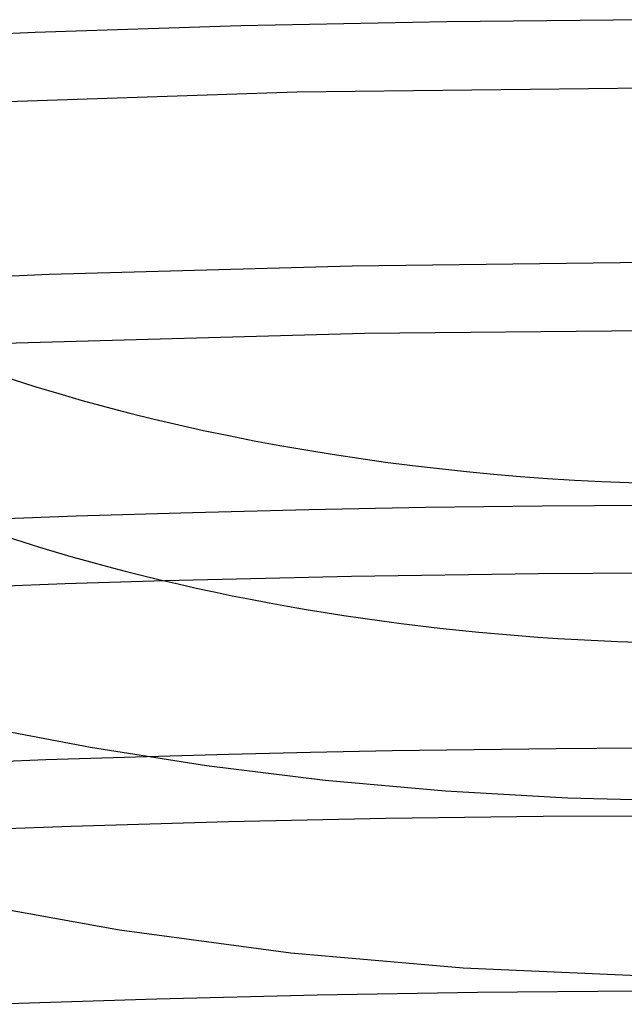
# Model space of a CAD drawing. Header units: millimetres. Extents: x -247 to 247, y -141 to 230.
# Tile 52 of 99: x -16 to -2, y 129 to 151. Entities that reach past the tile are written whole.
import ezdxf

# ---------------------------------------------------------------- set-up
doc = ezdxf.new("R2010")
doc.units = ezdxf.units.MM
doc.layers.add('HIDDEN', color=7, linetype='Continuous')
doc.layers.add('THICK', color=7, linetype='Continuous')

msp = doc.modelspace()

# ---------------------------------------------------------------- linework, layer by layer
at = {"layer": 'HIDDEN'}
for p, q in [((-11.068, 151.351), (-15.762, 151.2)), ((-6.365, 151.449), (-11.068, 151.351)), ((-1.659, 151.494), (-6.365, 151.449)), ((-15.762, 151.2), (-20.449, 150.996)), ((0.005, 149.953), (-9.786, 149.842)), ((-9.786, 149.842), (-19.545, 149.509)), ((-1.594, 145.95), (-8.524, 145.868)), ((-15.442, 145.674), (-22.342, 145.367)), ((-8.524, 145.868), (-15.442, 145.674)), ((-8.245, 144.332), (-16.468, 144.1)), ((0.001, 144.409), (-8.245, 144.332)), ((-9.511, 140.305), (-12.172, 140.239)), ((-6.848, 140.355), (-9.511, 140.305)), ((-4.185, 140.389), (-6.848, 140.355)), ((-1.521, 140.406), (-4.185, 140.389)), ((-14.829, 140.156), (-17.483, 140.058)), ((-12.172, 140.239), (-14.829, 140.156)), ((-8.54, 138.783), (-12.804, 138.682)), ((-4.27, 138.844), (-8.54, 138.783)), ((0.003, 138.865), (-4.27, 138.844)), ((-13.213, 134.668), (-15.523, 134.594)), ((-15.523, 134.594), (-17.832, 134.507)), ((-4.166, 133.301), (-7.757, 133.255)), ((-0.574, 133.319), (-4.166, 133.301)), ((-14.939, 133.076), (-18.842, 132.929)), ((-11.345, 133.18), (-14.939, 133.076)), ((-7.757, 133.255), (-11.345, 133.18))]:
    msp.add_line(p, q, dxfattribs=at)
at = {"layer": 'THICK'}
for p, q in [((-15.081, 138.611), (-17.357, 138.529)), ((-12.804, 138.682), (-15.081, 138.611)), ((-17.073, 135.378), (-14.499, 134.882)), ((-14.499, 134.882), (-11.852, 134.466)), ((-11.346, 134.72), (-13.213, 134.668)), ((-9.478, 134.764), (-11.346, 134.72)), ((-7.609, 134.8), (-9.478, 134.764)), ((-5.74, 134.828), (-7.609, 134.8)), ((-3.87, 134.848), (-5.74, 134.828)), ((-2, 134.86), (-3.87, 134.848)), ((-11.852, 134.466), (-9.145, 134.133)), ((-9.145, 134.133), (-6.392, 133.886)), ((-6.392, 133.886), (-3.606, 133.727)), ((-3.606, 133.727), (-0.802, 133.656)), ((-17.209, 131.322), (-13.836, 130.719)), ((-13.836, 130.719), (-9.924, 130.194)), ((-9.924, 130.194), (-5.987, 129.848)), ((-5.987, 129.848), (-2, 129.674)), ((-5.662, 129.285), (-9.324, 129.225)), ((-2, 129.316), (-5.662, 129.285)), ((-12.984, 129.135), (-16.638, 129.015)), ((-9.324, 129.225), (-12.984, 129.135))]:
    msp.add_line(p, q, dxfattribs=at)
for centre, major_axis, start_param, end_param in [((0, 155.885), (30, 0), -3.141581, -0.523599), ((0, 152.247), (-30, 0), 0.538784, 1.50408)]:
    msp.add_ellipse(centre, major_axis=major_axis, ratio=0.5, start_param=start_param, end_param=end_param, dxfattribs=at)

doc.saveas('drawing.dxf')
